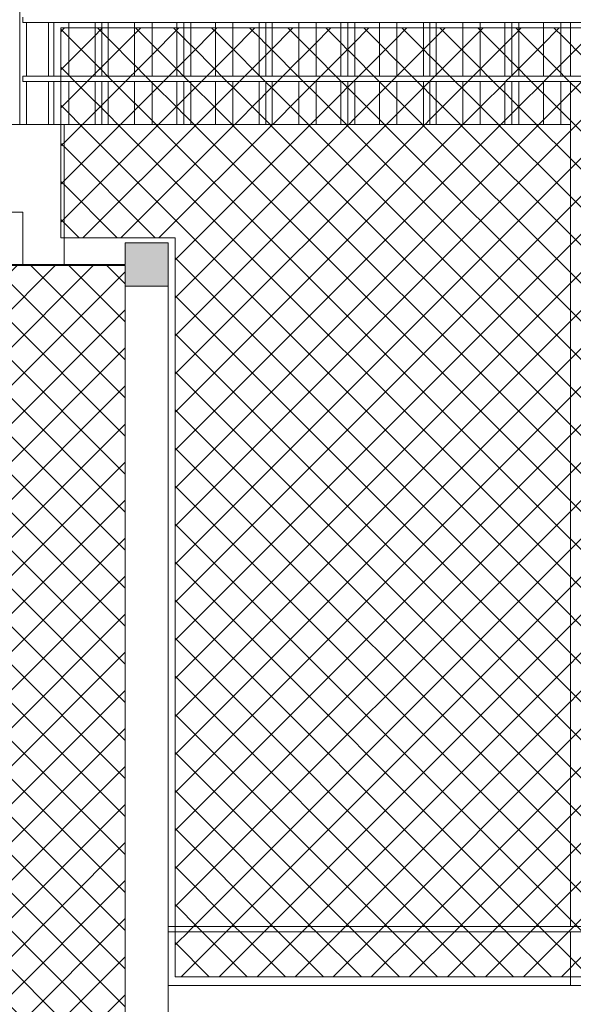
# Model space of a CAD drawing. Header units: millimetres. Extents: x 0 to 1917, y 0 to 847.
# Tile 21 of 230: x 157 to 177, y 679 to 715. Entities that reach past the tile are written whole.
import ezdxf

# ---------------------------------------------------------------- set-up
doc = ezdxf.new("R2010")
doc.units = ezdxf.units.MM
doc.header["$MEASUREMENT"] = 0
doc.set_wipeout_variables(frame=1)
doc.linetypes.add('Wipeout_Contour', pattern=[1000, 0, -1000])
for name, color, linetype in [('Interior - Mobiliário', 7, 'Continuous'), ('Linha & Trama.2D', 7, 'Continuous'), ('Parede.ARQ', 7, 'Continuous')]:
    doc.layers.add(name, color=color, linetype=linetype)

msp = doc.modelspace()

# ---------------------------------------------------------------- wipeouts: each hides what was drawn before it
at = {"color": 254, "linetype": 'Wipeout_Contour', "lineweight": 0, "ltscale": 2959.999835}
msp.add_wipeout([(156.771, 715.528), (156.771, 715.328), (216.975, 715.328), (216.975, 715.528)], dxfattribs=at).dxf.layer = 'Interior - Mobiliário'
at = {"color": 254, "linetype": 'Wipeout_Contour', "lineweight": 0, "ltscale": 2951.491941}
msp.add_wipeout([(156.771, 713.328), (156.771, 713.128), (216.975, 713.128), (216.975, 713.328)], dxfattribs=at).dxf.layer = 'Interior - Mobiliário'
at = {"color": 254, "linetype": 'Wipeout_Contour', "lineweight": 0, "ltscale": 2831.947522}
msp.add_wipeout([(162.175, 681.728), (162.175, 681.528), (216.975, 681.528), (216.975, 681.728)], dxfattribs=at).dxf.layer = 'Interior - Mobiliário'

# ---------------------------------------------------------------- next in the draw order: wipeouts: each hides what was drawn before it
at = {"color": 254, "linetype": 'Wipeout_Contour', "lineweight": 0, "ltscale": 2926.220512}
msp.add_wipeout([(157.724, 713.328), (157.924, 713.328), (157.924, 715.328), (157.724, 715.328)], dxfattribs=at).dxf.layer = 'Interior - Mobiliário'
at = {"color": 254, "linetype": 'Wipeout_Contour', "lineweight": 0, "ltscale": 2943.951689}
msp.add_wipeout([(177.139, 713.328), (177.339, 713.328), (177.339, 715.328), (177.139, 715.328)], dxfattribs=at).dxf.layer = 'Interior - Mobiliário'
at = {"color": 254, "linetype": 'Wipeout_Contour', "lineweight": 0, "ltscale": 2918.409481}
msp.add_wipeout([(157.924, 713.128), (157.724, 713.128), (157.724, 711.528), (157.924, 711.528)], dxfattribs=at).dxf.layer = 'Interior - Mobiliário'
at = {"color": 254, "linetype": 'Wipeout_Contour', "lineweight": 0, "ltscale": 2878.418821}
msp.add_wipeout([(177.139, 681.728), (177.339, 681.728), (177.339, 713.128), (177.139, 713.128)], dxfattribs=at).dxf.layer = 'Interior - Mobiliário'
at = {"color": 254, "linetype": 'Wipeout_Contour', "lineweight": 0, "ltscale": 2812.919009}
msp.add_wipeout([(177.339, 681.528), (177.139, 681.528), (177.139, 679.528), (177.339, 679.528)], dxfattribs=at).dxf.layer = 'Interior - Mobiliário'

# ---------------------------------------------------------------- next in the draw order: wipeouts: each hides what was drawn before it
at = {"color": 254, "linetype": 'Wipeout_Contour', "lineweight": 0, "ltscale": 2926.547439}
msp.add_wipeout([(158.48, 715.328), (157.924, 715.328), (157.924, 713.328), (158.48, 713.328)], dxfattribs=at).dxf.layer = 'Interior - Mobiliário'
at = {"color": 254, "linetype": 'Wipeout_Contour', "lineweight": 0, "ltscale": 5698.799641}
msp.add_wipeout([(158.31, 711.528), (123.495, 711.528), (123.495, 665.528), (125.291, 665.528), (125.291, 708.268), (156.771, 708.268), (156.771, 706.328), (158.31, 706.328)], dxfattribs=at).dxf.layer = 'Parede.ARQ'
at = {"color": 254, "linetype": 'Wipeout_Contour', "lineweight": 0, "ltscale": 2805.57401}
msp.add_wipeout([(177.139, 681.528), (162.175, 681.528), (162.175, 679.528), (177.139, 679.528)], dxfattribs=at).dxf.layer = 'Parede.ARQ'

# ---------------------------------------------------------------- next in the draw order: linework, layer by layer
at = {"layer": 'Interior - Mobiliário', "color": 124, "linetype": 'Continuous', "lineweight": 0}
msp.add_line((157.924, 713.328), (157.924, 715.328), dxfattribs=at)
at = {"layer": 'Linha & Trama.2D', "color": 8, "linetype": 'Continuous', "lineweight": 0}
msp.add_line((162.435, 679.854), (215.976, 679.854), dxfattribs=at)

# ---------------------------------------------------------------- next in the draw order: wipeouts: each hides what was drawn before it
at = {"color": 254, "linetype": 'Wipeout_Contour', "lineweight": 0, "ltscale": 8876.723352}
msp.add_wipeout([(156.655, 770.585), (156.655, 711.528), (156.915, 711.528), (156.915, 713.128), (156.771, 713.128), (156.771, 713.328), (156.915, 713.328), (156.915, 715.328), (156.771, 715.328), (156.771, 715.528), (156.915, 715.528), (156.915, 770.546)], dxfattribs=at).dxf.layer = 'Interior - Mobiliário'
at = {"color": 254, "linetype": 'Wipeout_Contour', "lineweight": 0, "ltscale": 2927.216}
msp.add_wipeout([(158.48, 713.328), (159.465, 713.328), (159.465, 715.328), (158.48, 715.328)], dxfattribs=at).dxf.layer = 'Interior - Mobiliário'
at = {"color": 254, "linetype": 'Wipeout_Contour', "lineweight": 0, "ltscale": 6491.999559}
msp.add_wipeout([(177.139, 711.528), (158.31, 711.528), (158.31, 706.328), (160.575, 706.328), (160.575, 707.128), (162.175, 707.128), (162.175, 705.528), (162.175, 681.728), (177.139, 681.728)], dxfattribs=at).dxf.layer = 'Parede.ARQ'
at = {"color": 254, "linetype": 'Wipeout_Contour', "lineweight": 0, "ltscale": 2895.943601}
msp.add_wipeout([(156.771, 708.268), (155.771, 707.268), (155.771, 706.328), (156.771, 706.328)], dxfattribs=at).dxf.layer = 'Parede.ARQ'
at = {"color": 254, "linetype": 'Wipeout_Contour', "lineweight": 0, "ltscale": 2796.921218}
msp.add_wipeout([(216.975, 679.528), (162.175, 679.528), (162.175, 665.528), (216.975, 665.528)], dxfattribs=at).dxf.layer = 'Parede.ARQ'

# ---------------------------------------------------------------- next in the draw order: linework, layer by layer
at = {"layer": 'Interior - Mobiliário', "color": 102, "linetype": 'Continuous', "lineweight": 0}
for p, q in [((156.655, 711.528), (156.655, 770.585)), ((158.48, 713.328), (158.48, 715.328)), ((162.175, 707.128), (160.575, 707.128))]:
    msp.add_line(p, q, dxfattribs=at)
at = {"layer": 'Interior - Mobiliário', "color": 124, "linetype": 'Continuous', "lineweight": 0}
msp.add_line((177.139, 679.528), (177.139, 681.528), dxfattribs=at)
at = {"layer": 'Linha & Trama.2D', "color": 8, "linetype": 'Continuous', "lineweight": 0}
for p, q in [((158.182, 707.316), (162.435, 707.316)), ((162.435, 707.316), (162.435, 679.854))]:
    msp.add_line(p, q, dxfattribs=at)

# ---------------------------------------------------------------- next in the draw order: wipeouts: each hides what was drawn before it
at = {"color": 254, "linetype": 'Wipeout_Contour', "lineweight": 0, "ltscale": 2925.78633}
msp.add_wipeout([(156.915, 713.328), (157.724, 713.328), (157.724, 715.328), (156.915, 715.328)], dxfattribs=at).dxf.layer = 'Interior - Mobiliário'
at = {"color": 254, "linetype": 'Wipeout_Contour', "lineweight": 0, "ltscale": 2927.748822}
msp.add_wipeout([(159.465, 713.328), (159.705, 713.328), (159.705, 715.328), (159.465, 715.328)], dxfattribs=at).dxf.layer = 'Interior - Mobiliário'
at = {"color": 254, "linetype": 'Wipeout_Contour', "lineweight": 0, "ltscale": 2917.974136}
msp.add_wipeout([(157.724, 713.128), (156.915, 713.128), (156.915, 711.528), (157.724, 711.528)], dxfattribs=at).dxf.layer = 'Interior - Mobiliário'
at = {"color": 254, "linetype": 'Wipeout_Contour', "lineweight": 0, "ltscale": 2918.737283}
msp.add_wipeout([(157.924, 713.128), (157.924, 711.528), (158.48, 711.528), (158.48, 713.128)], dxfattribs=at).dxf.layer = 'Interior - Mobiliário'
at = {"color": 254, "linetype": 'Wipeout_Contour', "lineweight": 0, "ltscale": 2817.112538}
msp.add_wipeout([(160.575, 705.528), (160.575, 665.528), (162.175, 665.528), (162.175, 705.528)], dxfattribs=at).dxf.layer = 'Interior - Mobiliário'
at = {"color": 254, "linetype": 'Wipeout_Contour', "lineweight": 0, "ltscale": 2887.341154}
msp.add_wipeout([(125.291, 708.268), (126.291, 707.268), (155.771, 707.268), (156.771, 708.268)], dxfattribs=at).dxf.layer = 'Parede.ARQ'

# ---------------------------------------------------------------- next in the draw order: linework, layer by layer
at = {"layer": 'Interior - Mobiliário', "color": 124, "linetype": 'Continuous', "lineweight": 0}
for p, q in [((156.771, 715.328), (156.771, 715.528)), ((157.724, 713.328), (157.724, 715.328)), ((156.771, 713.128), (156.771, 713.328)), ((157.724, 711.528), (157.724, 713.128)), ((157.924, 711.528), (157.924, 713.128)), ((162.175, 681.728), (216.975, 681.728)), ((162.175, 681.528), (216.975, 681.528))]:
    msp.add_line(p, q, dxfattribs=at)
at = {"layer": 'Interior - Mobiliário', "color": 102, "linetype": 'Continuous', "lineweight": 0}
for p, q in [((156.915, 713.328), (156.915, 715.328)), ((159.465, 713.328), (159.465, 715.328)), ((156.915, 711.528), (156.915, 713.128)), ((162.175, 707.128), (162.175, 705.528)), ((162.175, 665.528), (162.175, 705.528))]:
    msp.add_line(p, q, dxfattribs=at)
at = {"layer": 'Linha & Trama.2D', "color": 8, "linetype": 'Continuous', "lineweight": 0}
msp.add_line((158.182, 715.122), (158.182, 707.316), dxfattribs=at)
at = {"layer": 'Parede.ARQ', "color": 30, "linetype": 'Continuous', "lineweight": 0}
msp.add_line((156.771, 708.268), (125.291, 708.268), dxfattribs=at)
at = {"layer": 'Parede.ARQ', "color": 7, "linetype": 'Continuous', "lineweight": 0}
msp.add_line((162.175, 679.528), (216.975, 679.528), dxfattribs=at)

# ---------------------------------------------------------------- next in the draw order: wipeouts: each hides what was drawn before it
at = {"color": 254, "linetype": 'Wipeout_Contour', "lineweight": 0, "ltscale": 2927.958282}
msp.add_wipeout([(159.705, 713.328), (159.945, 713.328), (159.945, 715.328), (159.705, 715.328)], dxfattribs=at).dxf.layer = 'Interior - Mobiliário'
at = {"color": 254, "linetype": 'Wipeout_Contour', "lineweight": 0, "ltscale": 2919.407632}
msp.add_wipeout([(158.48, 711.528), (159.465, 711.528), (159.465, 713.128), (158.48, 713.128)], dxfattribs=at).dxf.layer = 'Interior - Mobiliário'
at = {"color": 254, "linetype": 'Wipeout_Contour', "lineweight": 0, "ltscale": 2811.192108}
msp.add_wipeout([(146.995, 706.288), (143.815, 665.528), (160.575, 665.528), (160.575, 706.288)], dxfattribs=at).dxf.layer = 'Interior - Mobiliário'

# ---------------------------------------------------------------- next in the draw order: hatches: boundary and pattern name
at = {"layer": 'Interior - Mobiliário', "linetype": 'Continuous', "lineweight": 0}
for points in [[(162.175, 705.528), (162.175, 707.128), (160.575, 707.128), (160.575, 705.528)], [(143.815, 665.528), (146.995, 706.288), (160.575, 706.288), (160.575, 706.328), (146.975, 706.328), (143.775, 665.528)]]:
    msp.add_hatch(color=81, dxfattribs=at).paths.add_polyline_path(points)
h = msp.add_hatch(dxfattribs=at)
h.set_pattern_fill('GRELHA_5X5_DIAGONAL_0007', color=102, style=0, pattern_type=2)
h.set_pattern_definition([(135, (-3460.7426, 665.528), (0.70710678, 0.70710678), []), (45, (-3460.7426, 665.528), (-0.70710678, 0.70710678), [])])
h.paths.add_polyline_path([(146.995, 706.288), (143.815, 665.528), (160.575, 665.528), (160.575, 706.288)])

# ---------------------------------------------------------------- next in the draw order: linework, layer by layer
at = {"layer": 'Interior - Mobiliário', "color": 102, "linetype": 'Continuous', "lineweight": 0}
for p, q in [((159.705, 713.328), (159.705, 715.328)), ((158.48, 711.528), (158.48, 713.128)), ((158.31, 711.528), (158.48, 711.528)), ((160.575, 707.128), (160.575, 706.328)), ((160.575, 706.328), (146.975, 706.328)), ((160.575, 706.288), (146.995, 706.288)), ((160.575, 706.288), (160.575, 705.528)), ((160.575, 705.528), (160.575, 665.528)), ((162.175, 705.528), (160.575, 705.528))]:
    msp.add_line(p, q, dxfattribs=at)
at = {"layer": 'Parede.ARQ', "color": 251, "linetype": 'Continuous', "lineweight": 0}
for p, q in [((123.495, 711.528), (158.31, 711.528)), ((158.31, 711.528), (158.31, 706.328))]:
    msp.add_line(p, q, dxfattribs=at)
at = {"layer": 'Parede.ARQ', "color": 30, "linetype": 'Continuous', "lineweight": 0}
msp.add_line((156.771, 706.328), (156.771, 708.268), dxfattribs=at)

# ---------------------------------------------------------------- next in the draw order: wipeouts: each hides what was drawn before it
at = {"color": 254, "linetype": 'Wipeout_Contour', "lineweight": 0, "ltscale": 2928.494575}
msp.add_wipeout([(159.945, 713.328), (160.93, 713.328), (160.93, 715.328), (159.945, 715.328)], dxfattribs=at).dxf.layer = 'Interior - Mobiliário'
at = {"color": 254, "linetype": 'Wipeout_Contour', "lineweight": 0, "ltscale": 2919.94188}
msp.add_wipeout([(159.465, 711.528), (159.705, 711.528), (159.705, 713.128), (159.465, 713.128)], dxfattribs=at).dxf.layer = 'Interior - Mobiliário'

# ---------------------------------------------------------------- next in the draw order: linework, layer by layer
at = {"layer": 'Interior - Mobiliário', "color": 102, "linetype": 'Continuous', "lineweight": 0}
for p, q in [((159.945, 713.328), (159.945, 715.328)), ((159.465, 711.528), (159.465, 713.128)), ((158.48, 711.528), (159.465, 711.528))]:
    msp.add_line(p, q, dxfattribs=at)

# ---------------------------------------------------------------- next in the draw order: wipeouts: each hides what was drawn before it
at = {"color": 254, "linetype": 'Wipeout_Contour', "lineweight": 0, "ltscale": 2929.212642}
msp.add_wipeout([(160.93, 713.328), (161.58, 713.328), (161.58, 715.328), (160.93, 715.328)], dxfattribs=at).dxf.layer = 'Interior - Mobiliário'
at = {"color": 254, "linetype": 'Wipeout_Contour', "lineweight": 0, "ltscale": 2920.151899}
msp.add_wipeout([(159.705, 713.128), (159.705, 711.528), (159.945, 711.528), (159.945, 713.128)], dxfattribs=at).dxf.layer = 'Interior - Mobiliário'

# ---------------------------------------------------------------- next in the draw order: linework, layer by layer
at = {"layer": 'Interior - Mobiliário', "color": 102, "linetype": 'Continuous', "lineweight": 0}
for p, q in [((160.93, 713.328), (160.93, 715.328)), ((159.705, 711.528), (159.705, 713.128)), ((159.465, 711.528), (159.705, 711.528))]:
    msp.add_line(p, q, dxfattribs=at)

# ---------------------------------------------------------------- next in the draw order: wipeouts: each hides what was drawn before it
at = {"color": 254, "linetype": 'Wipeout_Contour', "lineweight": 0, "ltscale": 2929.903658}
msp.add_wipeout([(161.58, 715.328), (161.58, 713.328), (162.495, 713.328), (162.495, 715.328)], dxfattribs=at).dxf.layer = 'Interior - Mobiliário'
at = {"color": 254, "linetype": 'Wipeout_Contour', "lineweight": 0, "ltscale": 2920.689627}
msp.add_wipeout([(159.945, 711.528), (160.93, 711.528), (160.93, 713.128), (159.945, 713.128)], dxfattribs=at).dxf.layer = 'Interior - Mobiliário'

# ---------------------------------------------------------------- next in the draw order: linework, layer by layer
at = {"layer": 'Interior - Mobiliário', "color": 102, "linetype": 'Continuous', "lineweight": 0}
for p, q in [((161.58, 713.328), (161.58, 715.328)), ((159.945, 711.528), (159.945, 713.128)), ((159.705, 711.528), (159.945, 711.528))]:
    msp.add_line(p, q, dxfattribs=at)

# ---------------------------------------------------------------- next in the draw order: wipeouts: each hides what was drawn before it
at = {"color": 254, "linetype": 'Wipeout_Contour', "lineweight": 0, "ltscale": 2930.424112}
msp.add_wipeout([(162.495, 713.328), (162.755, 713.328), (162.755, 715.328), (162.495, 715.328)], dxfattribs=at).dxf.layer = 'Interior - Mobiliário'
at = {"color": 254, "linetype": 'Wipeout_Contour', "lineweight": 0, "ltscale": 2921.409612}
msp.add_wipeout([(160.93, 711.528), (161.58, 711.528), (161.58, 713.128), (160.93, 713.128)], dxfattribs=at).dxf.layer = 'Interior - Mobiliário'

# ---------------------------------------------------------------- next in the draw order: linework, layer by layer
at = {"layer": 'Interior - Mobiliário', "color": 102, "linetype": 'Continuous', "lineweight": 0}
for p, q in [((162.495, 713.328), (162.495, 715.328)), ((160.93, 711.528), (160.93, 713.128)), ((159.945, 711.528), (160.93, 711.528))]:
    msp.add_line(p, q, dxfattribs=at)

# ---------------------------------------------------------------- next in the draw order: wipeouts: each hides what was drawn before it
at = {"color": 254, "linetype": 'Wipeout_Contour', "lineweight": 0, "ltscale": 2930.655149}
msp.add_wipeout([(162.755, 715.328), (162.755, 713.328), (163.015, 713.328), (163.015, 715.328)], dxfattribs=at).dxf.layer = 'Interior - Mobiliário'
at = {"color": 254, "linetype": 'Wipeout_Contour', "lineweight": 0, "ltscale": 2922.102473}
msp.add_wipeout([(161.58, 711.528), (162.495, 711.528), (162.495, 713.128), (161.58, 713.128)], dxfattribs=at).dxf.layer = 'Interior - Mobiliário'

# ---------------------------------------------------------------- next in the draw order: linework, layer by layer
at = {"layer": 'Interior - Mobiliário', "color": 102, "linetype": 'Continuous', "lineweight": 0}
for p, q in [((162.755, 713.328), (162.755, 715.328)), ((161.58, 711.528), (161.58, 713.128)), ((160.93, 711.528), (161.58, 711.528))]:
    msp.add_line(p, q, dxfattribs=at)

# ---------------------------------------------------------------- next in the draw order: wipeouts: each hides what was drawn before it
at = {"color": 254, "linetype": 'Wipeout_Contour', "lineweight": 0, "ltscale": 2931.178798}
msp.add_wipeout([(163.015, 715.328), (163.015, 713.328), (163.93, 713.328), (163.93, 715.328)], dxfattribs=at).dxf.layer = 'Interior - Mobiliário'
at = {"color": 254, "linetype": 'Wipeout_Contour', "lineweight": 0, "ltscale": 2922.624317}
msp.add_wipeout([(162.495, 711.528), (162.755, 711.528), (162.755, 713.128), (162.495, 713.128)], dxfattribs=at).dxf.layer = 'Interior - Mobiliário'

# ---------------------------------------------------------------- next in the draw order: linework, layer by layer
at = {"layer": 'Interior - Mobiliário', "color": 102, "linetype": 'Continuous', "lineweight": 0}
for p, q in [((163.015, 713.328), (163.015, 715.328)), ((162.495, 711.528), (162.495, 713.128)), ((161.58, 711.528), (162.495, 711.528))]:
    msp.add_line(p, q, dxfattribs=at)

# ---------------------------------------------------------------- next in the draw order: wipeouts: each hides what was drawn before it
at = {"color": 254, "linetype": 'Wipeout_Contour', "lineweight": 0, "ltscale": 2931.878439}
msp.add_wipeout([(164.58, 715.328), (163.93, 715.328), (163.93, 713.328), (164.58, 713.328)], dxfattribs=at).dxf.layer = 'Interior - Mobiliário'
at = {"color": 254, "linetype": 'Wipeout_Contour', "lineweight": 0, "ltscale": 2922.85597}
msp.add_wipeout([(162.755, 711.528), (163.015, 711.528), (163.015, 713.128), (162.755, 713.128)], dxfattribs=at).dxf.layer = 'Interior - Mobiliário'

# ---------------------------------------------------------------- next in the draw order: linework, layer by layer
at = {"layer": 'Interior - Mobiliário', "color": 102, "linetype": 'Continuous', "lineweight": 0}
for p, q in [((163.93, 713.328), (163.93, 715.328)), ((162.755, 711.528), (162.755, 713.128)), ((162.495, 711.528), (162.755, 711.528))]:
    msp.add_line(p, q, dxfattribs=at)

# ---------------------------------------------------------------- next in the draw order: wipeouts: each hides what was drawn before it
at = {"color": 254, "linetype": 'Wipeout_Contour', "lineweight": 0, "ltscale": 2932.613217}
msp.add_wipeout([(164.58, 713.328), (165.565, 713.328), (165.565, 715.328), (164.58, 715.328)], dxfattribs=at).dxf.layer = 'Interior - Mobiliário'
at = {"color": 254, "linetype": 'Wipeout_Contour', "lineweight": 0, "ltscale": 2923.381015}
msp.add_wipeout([(163.93, 713.128), (163.015, 713.128), (163.015, 711.528), (163.93, 711.528)], dxfattribs=at).dxf.layer = 'Interior - Mobiliário'

# ---------------------------------------------------------------- next in the draw order: linework, layer by layer
at = {"layer": 'Interior - Mobiliário', "color": 102, "linetype": 'Continuous', "lineweight": 0}
for p, q in [((164.58, 713.328), (164.58, 715.328)), ((163.015, 711.528), (163.015, 713.128)), ((162.755, 711.528), (163.015, 711.528))]:
    msp.add_line(p, q, dxfattribs=at)

# ---------------------------------------------------------------- next in the draw order: wipeouts: each hides what was drawn before it
at = {"color": 254, "linetype": 'Wipeout_Contour', "lineweight": 0, "ltscale": 2933.165447}
msp.add_wipeout([(165.805, 715.328), (165.565, 715.328), (165.565, 713.328), (165.805, 713.328)], dxfattribs=at).dxf.layer = 'Interior - Mobiliário'
at = {"color": 254, "linetype": 'Wipeout_Contour', "lineweight": 0, "ltscale": 2924.082523}
msp.add_wipeout([(163.93, 711.528), (164.58, 711.528), (164.58, 713.128), (163.93, 713.128)], dxfattribs=at).dxf.layer = 'Interior - Mobiliário'

# ---------------------------------------------------------------- next in the draw order: linework, layer by layer
at = {"layer": 'Interior - Mobiliário', "color": 102, "linetype": 'Continuous', "lineweight": 0}
for p, q in [((165.565, 713.328), (165.565, 715.328)), ((163.93, 711.528), (163.93, 713.128)), ((163.015, 711.528), (163.93, 711.528))]:
    msp.add_line(p, q, dxfattribs=at)

# ---------------------------------------------------------------- next in the draw order: wipeouts: each hides what was drawn before it
at = {"color": 254, "linetype": 'Wipeout_Contour', "lineweight": 0, "ltscale": 2933.382505}
msp.add_wipeout([(166.045, 715.328), (165.805, 715.328), (165.805, 713.328), (166.045, 713.328)], dxfattribs=at).dxf.layer = 'Interior - Mobiliário'
at = {"color": 254, "linetype": 'Wipeout_Contour', "lineweight": 0, "ltscale": 2924.819258}
msp.add_wipeout([(164.58, 711.528), (165.565, 711.528), (165.565, 713.128), (164.58, 713.128)], dxfattribs=at).dxf.layer = 'Interior - Mobiliário'

# ---------------------------------------------------------------- next in the draw order: linework, layer by layer
at = {"layer": 'Interior - Mobiliário', "color": 102, "linetype": 'Continuous', "lineweight": 0}
for p, q in [((165.805, 713.328), (165.805, 715.328)), ((164.58, 711.528), (164.58, 713.128)), ((163.93, 711.528), (164.58, 711.528))]:
    msp.add_line(p, q, dxfattribs=at)

# ---------------------------------------------------------------- next in the draw order: wipeouts: each hides what was drawn before it
at = {"color": 254, "linetype": 'Wipeout_Contour', "lineweight": 0, "ltscale": 2933.938175}
msp.add_wipeout([(166.045, 713.328), (167.03, 713.328), (167.03, 715.328), (166.045, 715.328)], dxfattribs=at).dxf.layer = 'Interior - Mobiliário'
at = {"color": 254, "linetype": 'Wipeout_Contour', "lineweight": 0, "ltscale": 2925.372962}
msp.add_wipeout([(165.565, 713.128), (165.565, 711.528), (165.805, 711.528), (165.805, 713.128)], dxfattribs=at).dxf.layer = 'Interior - Mobiliário'

# ---------------------------------------------------------------- next in the draw order: linework, layer by layer
at = {"layer": 'Interior - Mobiliário', "color": 102, "linetype": 'Continuous', "lineweight": 0}
for p, q in [((166.045, 713.328), (166.045, 715.328)), ((165.565, 711.528), (165.565, 713.128)), ((164.58, 711.528), (165.565, 711.528))]:
    msp.add_line(p, q, dxfattribs=at)

# ---------------------------------------------------------------- next in the draw order: wipeouts: each hides what was drawn before it
at = {"color": 254, "linetype": 'Wipeout_Contour', "lineweight": 0, "ltscale": 2934.6821}
msp.add_wipeout([(167.03, 715.328), (167.03, 713.328), (167.68, 713.328), (167.68, 715.328)], dxfattribs=at).dxf.layer = 'Interior - Mobiliário'
at = {"color": 254, "linetype": 'Wipeout_Contour', "lineweight": 0, "ltscale": 2925.590598}
msp.add_wipeout([(165.805, 711.528), (166.045, 711.528), (166.045, 713.128), (165.805, 713.128)], dxfattribs=at).dxf.layer = 'Interior - Mobiliário'

# ---------------------------------------------------------------- next in the draw order: linework, layer by layer
at = {"layer": 'Interior - Mobiliário', "color": 102, "linetype": 'Continuous', "lineweight": 0}
for p, q in [((167.03, 713.328), (167.03, 715.328)), ((165.805, 711.528), (165.805, 713.128)), ((165.565, 711.528), (165.805, 711.528))]:
    msp.add_line(p, q, dxfattribs=at)

# ---------------------------------------------------------------- next in the draw order: wipeouts: each hides what was drawn before it
at = {"color": 254, "linetype": 'Wipeout_Contour', "lineweight": 0, "ltscale": 2935.397843}
msp.add_wipeout([(167.68, 715.328), (167.68, 713.328), (168.595, 713.328), (168.595, 715.328)], dxfattribs=at).dxf.layer = 'Interior - Mobiliário'
at = {"color": 254, "linetype": 'Wipeout_Contour', "lineweight": 0, "ltscale": 2926.147745}
msp.add_wipeout([(166.045, 711.528), (167.03, 711.528), (167.03, 713.128), (166.045, 713.128)], dxfattribs=at).dxf.layer = 'Interior - Mobiliário'

# ---------------------------------------------------------------- next in the draw order: linework, layer by layer
at = {"layer": 'Interior - Mobiliário', "color": 102, "linetype": 'Continuous', "lineweight": 0}
for p, q in [((167.68, 713.328), (167.68, 715.328)), ((166.045, 711.528), (166.045, 713.128)), ((165.805, 711.528), (166.045, 711.528))]:
    msp.add_line(p, q, dxfattribs=at)

# ---------------------------------------------------------------- next in the draw order: wipeouts: each hides what was drawn before it
at = {"color": 254, "linetype": 'Wipeout_Contour', "lineweight": 0, "ltscale": 2935.936862}
msp.add_wipeout([(168.855, 715.328), (168.595, 715.328), (168.595, 713.328), (168.855, 713.328)], dxfattribs=at).dxf.layer = 'Interior - Mobiliário'
at = {"color": 254, "linetype": 'Wipeout_Contour', "lineweight": 0, "ltscale": 2926.893653}
msp.add_wipeout([(167.68, 713.128), (167.03, 713.128), (167.03, 711.528), (167.68, 711.528)], dxfattribs=at).dxf.layer = 'Interior - Mobiliário'

# ---------------------------------------------------------------- next in the draw order: linework, layer by layer
at = {"layer": 'Interior - Mobiliário', "color": 102, "linetype": 'Continuous', "lineweight": 0}
for p, q in [((168.595, 713.328), (168.595, 715.328)), ((167.03, 711.528), (167.03, 713.128)), ((166.045, 711.528), (167.03, 711.528))]:
    msp.add_line(p, q, dxfattribs=at)

# ---------------------------------------------------------------- next in the draw order: wipeouts: each hides what was drawn before it
at = {"color": 254, "linetype": 'Wipeout_Contour', "lineweight": 0, "ltscale": 2936.176107}
msp.add_wipeout([(169.115, 715.328), (168.855, 715.328), (168.855, 713.328), (169.115, 713.328)], dxfattribs=at).dxf.layer = 'Interior - Mobiliário'
at = {"color": 254, "linetype": 'Wipeout_Contour', "lineweight": 0, "ltscale": 2927.611298}
msp.add_wipeout([(167.68, 711.528), (168.595, 711.528), (168.595, 713.128), (167.68, 713.128)], dxfattribs=at).dxf.layer = 'Interior - Mobiliário'

# ---------------------------------------------------------------- next in the draw order: linework, layer by layer
at = {"layer": 'Interior - Mobiliário', "color": 102, "linetype": 'Continuous', "lineweight": 0}
for p, q in [((168.855, 713.328), (168.855, 715.328)), ((167.68, 711.528), (167.68, 713.128)), ((167.03, 711.528), (167.68, 711.528))]:
    msp.add_line(p, q, dxfattribs=at)

# ---------------------------------------------------------------- next in the draw order: wipeouts: each hides what was drawn before it
at = {"color": 254, "linetype": 'Wipeout_Contour', "lineweight": 0, "ltscale": 2936.71829}
msp.add_wipeout([(169.115, 713.328), (170.03, 713.328), (170.03, 715.328), (169.115, 715.328)], dxfattribs=at).dxf.layer = 'Interior - Mobiliário'
at = {"color": 254, "linetype": 'Wipeout_Contour', "lineweight": 0, "ltscale": 2928.151752}
msp.add_wipeout([(168.595, 711.528), (168.855, 711.528), (168.855, 713.128), (168.595, 713.128)], dxfattribs=at).dxf.layer = 'Interior - Mobiliário'

# ---------------------------------------------------------------- next in the draw order: linework, layer by layer
at = {"layer": 'Interior - Mobiliário', "color": 102, "linetype": 'Continuous', "lineweight": 0}
for p, q in [((169.115, 713.328), (169.115, 715.328)), ((168.595, 711.528), (168.595, 713.128)), ((167.68, 711.528), (168.595, 711.528))]:
    msp.add_line(p, q, dxfattribs=at)

# ---------------------------------------------------------------- next in the draw order: wipeouts: each hides what was drawn before it
at = {"color": 254, "linetype": 'Wipeout_Contour', "lineweight": 0, "ltscale": 2937.442614}
msp.add_wipeout([(170.03, 713.328), (170.68, 713.328), (170.68, 715.328), (170.03, 715.328)], dxfattribs=at).dxf.layer = 'Interior - Mobiliário'
at = {"color": 254, "linetype": 'Wipeout_Contour', "lineweight": 0, "ltscale": 2928.391633}
msp.add_wipeout([(169.115, 713.128), (168.855, 713.128), (168.855, 711.528), (169.115, 711.528)], dxfattribs=at).dxf.layer = 'Interior - Mobiliário'

# ---------------------------------------------------------------- next in the draw order: linework, layer by layer
at = {"layer": 'Interior - Mobiliário', "color": 102, "linetype": 'Continuous', "lineweight": 0}
for p, q in [((170.03, 713.328), (170.03, 715.328)), ((168.855, 711.528), (168.855, 713.128)), ((168.595, 711.528), (168.855, 711.528))]:
    msp.add_line(p, q, dxfattribs=at)

# ---------------------------------------------------------------- next in the draw order: wipeouts: each hides what was drawn before it
at = {"color": 254, "linetype": 'Wipeout_Contour', "lineweight": 0, "ltscale": 2938.203152}
msp.add_wipeout([(170.68, 715.328), (170.68, 713.328), (171.665, 713.328), (171.665, 715.328)], dxfattribs=at).dxf.layer = 'Interior - Mobiliário'
at = {"color": 254, "linetype": 'Wipeout_Contour', "lineweight": 0, "ltscale": 2928.935256}
msp.add_wipeout([(169.115, 713.128), (169.115, 711.528), (170.03, 711.528), (170.03, 713.128)], dxfattribs=at).dxf.layer = 'Interior - Mobiliário'

# ---------------------------------------------------------------- next in the draw order: linework, layer by layer
at = {"layer": 'Interior - Mobiliário', "color": 102, "linetype": 'Continuous', "lineweight": 0}
for p, q in [((170.68, 713.328), (170.68, 715.328)), ((169.115, 711.528), (169.115, 713.128)), ((168.855, 711.528), (169.115, 711.528))]:
    msp.add_line(p, q, dxfattribs=at)

# ---------------------------------------------------------------- next in the draw order: wipeouts: each hides what was drawn before it
at = {"color": 254, "linetype": 'Wipeout_Contour', "lineweight": 0, "ltscale": 2938.774683}
msp.add_wipeout([(171.665, 715.328), (171.665, 713.328), (171.905, 713.328), (171.905, 715.328)], dxfattribs=at).dxf.layer = 'Interior - Mobiliário'
at = {"color": 254, "linetype": 'Wipeout_Contour', "lineweight": 0, "ltscale": 2929.661505}
msp.add_wipeout([(170.68, 713.128), (170.03, 713.128), (170.03, 711.528), (170.68, 711.528)], dxfattribs=at).dxf.layer = 'Interior - Mobiliário'

# ---------------------------------------------------------------- next in the draw order: linework, layer by layer
at = {"layer": 'Interior - Mobiliário', "color": 102, "linetype": 'Continuous', "lineweight": 0}
for p, q in [((171.665, 713.328), (171.665, 715.328)), ((170.03, 711.528), (170.03, 713.128)), ((169.115, 711.528), (170.03, 711.528))]:
    msp.add_line(p, q, dxfattribs=at)

# ---------------------------------------------------------------- next in the draw order: wipeouts: each hides what was drawn before it
at = {"color": 254, "linetype": 'Wipeout_Contour', "lineweight": 0, "ltscale": 2938.999297}
msp.add_wipeout([(171.905, 715.328), (171.905, 713.328), (172.145, 713.328), (172.145, 715.328)], dxfattribs=at).dxf.layer = 'Interior - Mobiliário'
at = {"color": 254, "linetype": 'Wipeout_Contour', "lineweight": 0, "ltscale": 2930.424061}
msp.add_wipeout([(170.68, 711.528), (171.665, 711.528), (171.665, 713.128), (170.68, 713.128)], dxfattribs=at).dxf.layer = 'Interior - Mobiliário'

# ---------------------------------------------------------------- next in the draw order: linework, layer by layer
at = {"layer": 'Interior - Mobiliário', "color": 102, "linetype": 'Continuous', "lineweight": 0}
for p, q in [((171.905, 713.328), (171.905, 715.328)), ((170.68, 711.528), (170.68, 713.128)), ((170.03, 711.528), (170.68, 711.528))]:
    msp.add_line(p, q, dxfattribs=at)

# ---------------------------------------------------------------- next in the draw order: wipeouts: each hides what was drawn before it
at = {"color": 254, "linetype": 'Wipeout_Contour', "lineweight": 0, "ltscale": 2939.574231}
msp.add_wipeout([(172.145, 713.328), (173.13, 713.328), (173.13, 715.328), (172.145, 715.328)], dxfattribs=at).dxf.layer = 'Interior - Mobiliário'
at = {"color": 254, "linetype": 'Wipeout_Contour', "lineweight": 0, "ltscale": 2930.997111}
msp.add_wipeout([(171.665, 713.128), (171.665, 711.528), (171.905, 711.528), (171.905, 713.128)], dxfattribs=at).dxf.layer = 'Interior - Mobiliário'

# ---------------------------------------------------------------- next in the draw order: linework, layer by layer
at = {"layer": 'Interior - Mobiliário', "color": 102, "linetype": 'Continuous', "lineweight": 0}
for p, q in [((172.145, 713.328), (172.145, 715.328)), ((171.665, 711.528), (171.665, 713.128)), ((170.68, 711.528), (171.665, 711.528))]:
    msp.add_line(p, q, dxfattribs=at)

# ---------------------------------------------------------------- next in the draw order: wipeouts: each hides what was drawn before it
at = {"color": 254, "linetype": 'Wipeout_Contour', "lineweight": 0, "ltscale": 2940.343872}
msp.add_wipeout([(173.13, 713.328), (173.78, 713.328), (173.78, 715.328), (173.13, 715.328)], dxfattribs=at).dxf.layer = 'Interior - Mobiliário'
at = {"color": 254, "linetype": 'Wipeout_Contour', "lineweight": 0, "ltscale": 2931.222321}
msp.add_wipeout([(171.905, 713.128), (171.905, 711.528), (172.145, 711.528), (172.145, 713.128)], dxfattribs=at).dxf.layer = 'Interior - Mobiliário'

# ---------------------------------------------------------------- next in the draw order: linework, layer by layer
at = {"layer": 'Interior - Mobiliário', "color": 102, "linetype": 'Continuous', "lineweight": 0}
for p, q in [((173.13, 713.328), (173.13, 715.328)), ((171.905, 711.528), (171.905, 713.128)), ((171.665, 711.528), (171.905, 711.528))]:
    msp.add_line(p, q, dxfattribs=at)

# ---------------------------------------------------------------- next in the draw order: wipeouts: each hides what was drawn before it
at = {"color": 254, "linetype": 'Wipeout_Contour', "lineweight": 0, "ltscale": 2941.0842}
msp.add_wipeout([(173.78, 715.328), (173.78, 713.328), (174.695, 713.328), (174.695, 715.328)], dxfattribs=at).dxf.layer = 'Interior - Mobiliário'
at = {"color": 254, "linetype": 'Wipeout_Contour', "lineweight": 0, "ltscale": 2931.798778}
msp.add_wipeout([(172.145, 711.528), (173.13, 711.528), (173.13, 713.128), (172.145, 713.128)], dxfattribs=at).dxf.layer = 'Interior - Mobiliário'

# ---------------------------------------------------------------- next in the draw order: linework, layer by layer
at = {"layer": 'Interior - Mobiliário', "color": 102, "linetype": 'Continuous', "lineweight": 0}
for p, q in [((173.78, 713.328), (173.78, 715.328)), ((172.145, 711.528), (172.145, 713.128)), ((171.905, 711.528), (172.145, 711.528))]:
    msp.add_line(p, q, dxfattribs=at)

# ---------------------------------------------------------------- next in the draw order: wipeouts: each hides what was drawn before it
at = {"color": 254, "linetype": 'Wipeout_Contour', "lineweight": 0, "ltscale": 2941.641678}
msp.add_wipeout([(174.695, 713.328), (174.955, 713.328), (174.955, 715.328), (174.695, 715.328)], dxfattribs=at).dxf.layer = 'Interior - Mobiliário'
at = {"color": 254, "linetype": 'Wipeout_Contour', "lineweight": 0, "ltscale": 2932.570461}
msp.add_wipeout([(173.78, 713.128), (173.13, 713.128), (173.13, 711.528), (173.78, 711.528)], dxfattribs=at).dxf.layer = 'Interior - Mobiliário'

# ---------------------------------------------------------------- next in the draw order: linework, layer by layer
at = {"layer": 'Interior - Mobiliário', "color": 102, "linetype": 'Continuous', "lineweight": 0}
for p, q in [((174.695, 713.328), (174.695, 715.328)), ((173.13, 711.528), (173.13, 713.128)), ((172.145, 711.528), (173.13, 711.528))]:
    msp.add_line(p, q, dxfattribs=at)

# ---------------------------------------------------------------- next in the draw order: wipeouts: each hides what was drawn before it
at = {"color": 254, "linetype": 'Wipeout_Contour', "lineweight": 0, "ltscale": 2941.889086}
msp.add_wipeout([(175.215, 715.328), (174.955, 715.328), (174.955, 713.328), (175.215, 713.328)], dxfattribs=at).dxf.layer = 'Interior - Mobiliário'
at = {"color": 254, "linetype": 'Wipeout_Contour', "lineweight": 0, "ltscale": 2933.31275}
msp.add_wipeout([(174.695, 713.128), (173.78, 713.128), (173.78, 711.528), (174.695, 711.528)], dxfattribs=at).dxf.layer = 'Interior - Mobiliário'

# ---------------------------------------------------------------- next in the draw order: linework, layer by layer
at = {"layer": 'Interior - Mobiliário', "color": 102, "linetype": 'Continuous', "lineweight": 0}
for p, q in [((174.955, 713.328), (174.955, 715.328)), ((173.78, 711.528), (173.78, 713.128)), ((173.13, 711.528), (173.78, 711.528))]:
    msp.add_line(p, q, dxfattribs=at)

# ---------------------------------------------------------------- next in the draw order: wipeouts: each hides what was drawn before it
at = {"color": 254, "linetype": 'Wipeout_Contour', "lineweight": 0, "ltscale": 2942.449694}
msp.add_wipeout([(175.215, 713.328), (176.13, 713.328), (176.13, 715.328), (175.215, 715.328)], dxfattribs=at).dxf.layer = 'Interior - Mobiliário'
at = {"color": 254, "linetype": 'Wipeout_Contour', "lineweight": 0, "ltscale": 2933.871706}
msp.add_wipeout([(174.695, 711.528), (174.955, 711.528), (174.955, 713.128), (174.695, 713.128)], dxfattribs=at).dxf.layer = 'Interior - Mobiliário'

# ---------------------------------------------------------------- next in the draw order: linework, layer by layer
at = {"layer": 'Interior - Mobiliário', "color": 102, "linetype": 'Continuous', "lineweight": 0}
for p, q in [((175.215, 713.328), (175.215, 715.328)), ((174.695, 711.528), (174.695, 713.128)), ((173.78, 711.528), (174.695, 711.528))]:
    msp.add_line(p, q, dxfattribs=at)

# ---------------------------------------------------------------- next in the draw order: wipeouts: each hides what was drawn before it
at = {"color": 254, "linetype": 'Wipeout_Contour', "lineweight": 0, "ltscale": 2943.19856}
msp.add_wipeout([(176.13, 715.328), (176.13, 713.328), (176.78, 713.328), (176.78, 715.328)], dxfattribs=at).dxf.layer = 'Interior - Mobiliário'
at = {"color": 254, "linetype": 'Wipeout_Contour', "lineweight": 0, "ltscale": 2934.119769}
msp.add_wipeout([(174.955, 711.528), (175.215, 711.528), (175.215, 713.128), (174.955, 713.128)], dxfattribs=at).dxf.layer = 'Interior - Mobiliário'

# ---------------------------------------------------------------- next in the draw order: linework, layer by layer
at = {"layer": 'Interior - Mobiliário', "color": 102, "linetype": 'Continuous', "lineweight": 0}
for p, q in [((176.13, 713.328), (176.13, 715.328)), ((174.955, 711.528), (174.955, 713.128)), ((174.695, 711.528), (174.955, 711.528))]:
    msp.add_line(p, q, dxfattribs=at)

# ---------------------------------------------------------------- next in the draw order: wipeouts: each hides what was drawn before it
at = {"color": 254, "linetype": 'Wipeout_Contour', "lineweight": 0, "ltscale": 2943.682863}
msp.add_wipeout([(176.78, 715.328), (176.78, 713.328), (177.139, 713.328), (177.139, 715.328)], dxfattribs=at).dxf.layer = 'Interior - Mobiliário'
at = {"color": 254, "linetype": 'Wipeout_Contour', "lineweight": 0, "ltscale": 2934.681861}
msp.add_wipeout([(175.215, 711.528), (176.13, 711.528), (176.13, 713.128), (175.215, 713.128)], dxfattribs=at).dxf.layer = 'Interior - Mobiliário'

# ---------------------------------------------------------------- next in the draw order: linework, layer by layer
at = {"layer": 'Interior - Mobiliário', "color": 124, "linetype": 'Continuous', "lineweight": 0}
for p, q in [((156.771, 715.328), (216.975, 715.328)), ((177.139, 713.328), (177.139, 715.328)), ((156.771, 713.328), (216.975, 713.328))]:
    msp.add_line(p, q, dxfattribs=at)
at = {"layer": 'Interior - Mobiliário', "color": 102, "linetype": 'Continuous', "lineweight": 0}
for p, q in [((176.78, 713.328), (176.78, 715.328)), ((175.215, 711.528), (175.215, 713.128)), ((174.955, 711.528), (175.215, 711.528))]:
    msp.add_line(p, q, dxfattribs=at)
at = {"layer": 'Linha & Trama.2D', "color": 8, "linetype": 'Continuous', "lineweight": 0}
msp.add_line((215.976, 715.122), (158.182, 715.122), dxfattribs=at)

# ---------------------------------------------------------------- next in the draw order: wipeouts: each hides what was drawn before it
at = {"color": 254, "linetype": 'Wipeout_Contour', "lineweight": 0, "ltscale": 2935.432709}
msp.add_wipeout([(176.78, 713.128), (176.13, 713.128), (176.13, 711.528), (176.78, 711.528)], dxfattribs=at).dxf.layer = 'Interior - Mobiliário'

# ---------------------------------------------------------------- next in the draw order: linework, layer by layer
at = {"layer": 'Interior - Mobiliário', "color": 102, "linetype": 'Continuous', "lineweight": 0}
for p, q in [((176.13, 711.528), (176.13, 713.128)), ((175.215, 711.528), (176.13, 711.528))]:
    msp.add_line(p, q, dxfattribs=at)

# ---------------------------------------------------------------- next in the draw order: wipeouts: each hides what was drawn before it
at = {"color": 254, "linetype": 'Wipeout_Contour', "lineweight": 0, "ltscale": 2935.91829}
msp.add_wipeout([(176.78, 711.528), (177.139, 711.528), (177.139, 713.128), (176.78, 713.128)], dxfattribs=at).dxf.layer = 'Interior - Mobiliário'

# ---------------------------------------------------------------- next in the draw order: hatches: boundary and pattern name
at = {"layer": 'Linha & Trama.2D', "linetype": 'Continuous', "lineweight": 0}
h = msp.add_hatch(dxfattribs=at)
h.set_pattern_fill('GRELHA_5X5_DIAGONAL_0007', color=30, style=0, pattern_type=2)
h.set_pattern_definition([(45, (-3460.7426, 665.528), (-0.70710678, 0.70710678), []), (135, (-3460.7426, 665.528), (0.70710678, 0.70710678), [])])
h.paths.add_polyline_path([(215.976, 715.122), (158.182, 715.122), (158.182, 707.316), (162.435, 707.316), (162.435, 679.854), (215.976, 679.854)])

# ---------------------------------------------------------------- next in the draw order: linework, layer by layer
at = {"layer": 'Interior - Mobiliário', "color": 124, "linetype": 'Continuous', "lineweight": 0}
for p, q in [((156.771, 713.128), (216.975, 713.128)), ((177.139, 681.728), (177.139, 713.128))]:
    msp.add_line(p, q, dxfattribs=at)
at = {"layer": 'Interior - Mobiliário', "color": 102, "linetype": 'Continuous', "lineweight": 0}
for p, q in [((176.78, 711.528), (176.78, 713.128)), ((176.13, 711.528), (176.78, 711.528)), ((176.78, 711.528), (177.139, 711.528))]:
    msp.add_line(p, q, dxfattribs=at)

doc.saveas('drawing.dxf')
